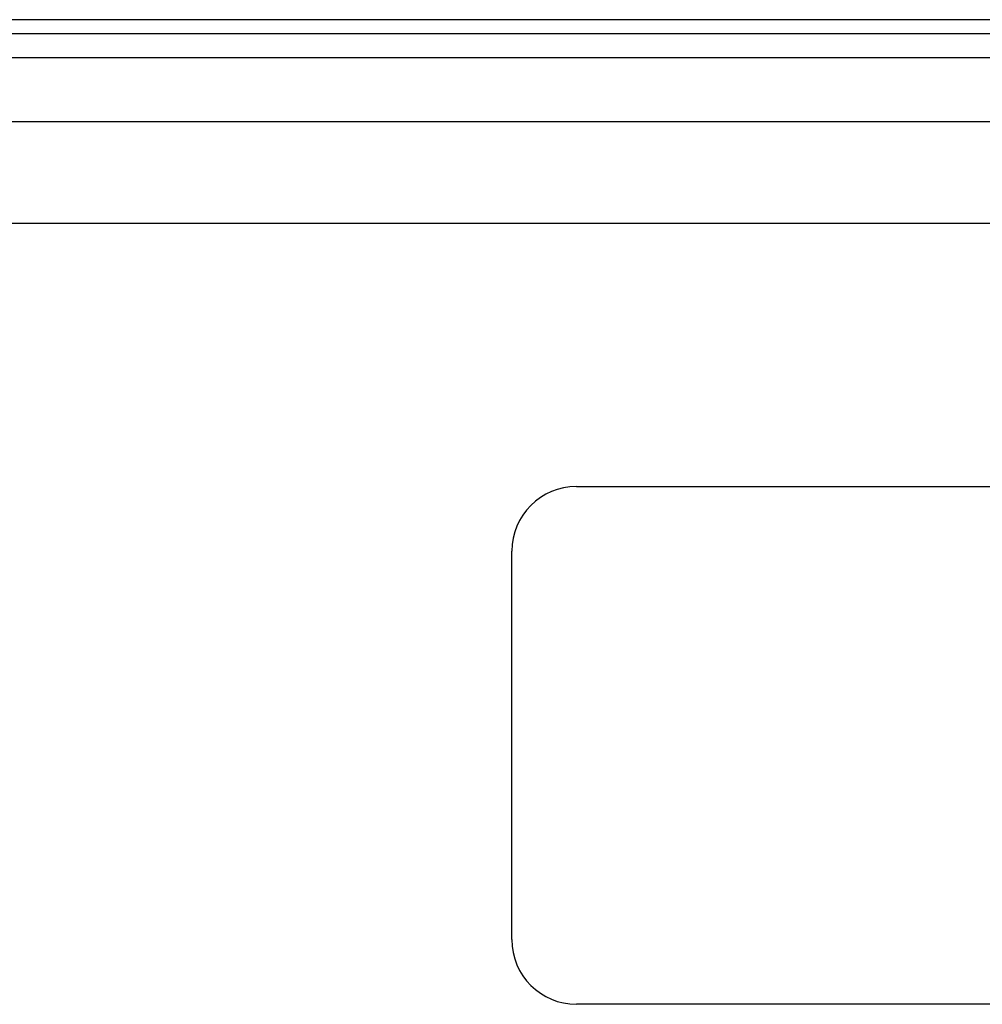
# Model space of a CAD drawing. Header units: inches. Extents: x 3.3 to 95.3, y 5.9 to 50.1.
# Tile 37 of 55: x 15.9 to 19.6, y 32.4 to 36.2. Entities that reach past the tile are written whole.
import ezdxf

# ---------------------------------------------------------------- set-up
doc = ezdxf.new("R2010")
doc.units = ezdxf.units.IN
doc.header["$MEASUREMENT"] = 0
doc.layers.add('Visible Edges(ANSI)', color=7, linetype='Continuous', lineweight=25)
doc.layers.add('Visible Tangent Edges(ANSI)', color=7, linetype='Continuous', lineweight=25)

msp = doc.modelspace()

# ---------------------------------------------------------------- linework, layer by layer
at = {"layer": 'Visible Edges(ANSI)'}
for p, q in [((23.1201, 36.1717), (3.4941, 36.1717)), ((3.4941, 36.1187), (23.1201, 36.1187)), ((4.2248, 35.778), (22.3689, 35.778)), ((22.3689, 35.3843), (4.2248, 35.3843)), ((18.0161, 34.3687), (21.0161, 34.3687)), ((17.7661, 32.6187), (17.7661, 34.1187)), ((21.0161, 32.3687), (18.0161, 32.3687))]:
    msp.add_line(p, q, dxfattribs=at)
for centre, start, end in [((18.0161, 34.1187), 90, 180), ((18.0161, 32.6187), 180, 270)]:
    msp.add_arc(centre, 0.25, start, end, dxfattribs=at)
at = {"layer": 'Visible Tangent Edges(ANSI)'}
msp.add_line((3.4941, 36.0257), (23.1201, 36.0257), dxfattribs=at)

doc.saveas('drawing.dxf')
